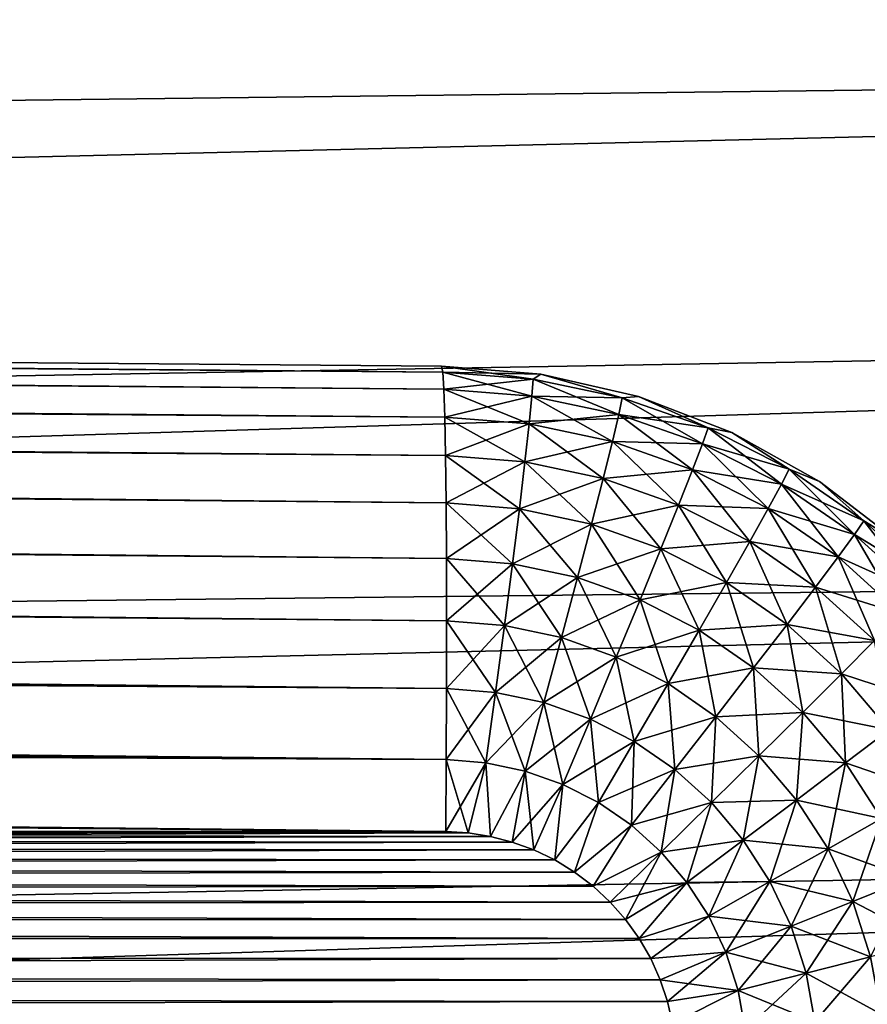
# Model space of a CAD drawing. Header units: metres. Extents: x -2 to 78, y -85 to 85.
# Tile 96 of 256: x 28.014 to 28.378, y -51.956 to -51.533. Entities that reach past the tile are written whole.
import ezdxf

# ---------------------------------------------------------------- set-up
doc = ezdxf.new("R2010")
doc.units = ezdxf.units.M
doc.layers.add('solid_20004802', color=7, linetype='CONTINUOUS')

msp = doc.modelspace()

# ---------------------------------------------------------------- linework, layer by layer
at = {"layer": 'solid_20004802'}
for points in [[(13.349995, -51.558205, 4.245855), (30.030518, -51.153694, 4.035095), (30.0298, -51.066406, 4.143948)], [(13.35, -51.388508, 4.46562), (13.349995, -51.558205, 4.245855), (30.0298, -51.066406, 4.143948)], [(30.030518, -51.153694, -4.035095), (13.349995, -51.558205, -4.245855), (13.350001, -51.388508, -4.46562)], [(30.030518, -51.153694, -4.035095), (30.031099, -51.24522, -3.929849), (13.349995, -51.558205, -4.245855)], [(13.349995, -51.558205, 4.245855), (30.031099, -51.24522, 3.929849), (30.030518, -51.153694, 4.035095)], [(13.349991, -51.744801, 4.040232), (30.031538, -51.340809, 3.828404), (30.031099, -51.24522, 3.929849)], [(13.349995, -51.558205, 4.245855), (13.349991, -51.744801, 4.040232), (30.031099, -51.24522, 3.929849)], [(30.031099, -51.24522, -3.929849), (30.031538, -51.340809, -3.828404), (13.349995, -51.558205, -4.245855)], [(30.031538, -51.340809, -3.828404), (13.349991, -51.744801, -4.040232), (13.349995, -51.558205, -4.245855)], [(30.031538, -51.340809, -3.828404), (30.031837, -51.440323, -3.730884), (13.349991, -51.744801, -4.040232)], [(13.349991, -51.744801, 4.040232), (30.031837, -51.440323, 3.730884), (30.031538, -51.340809, 3.828404)], [(13.349985, -51.947117, 3.850047), (30.032015, -51.543606, 3.63744), (30.031837, -51.440323, 3.730884)], [(13.349991, -51.744801, 4.040232), (13.349985, -51.947117, 3.850047), (30.031837, -51.440323, 3.730884)], [(30.031837, -51.440323, -3.730884), (30.032015, -51.543606, -3.63744), (13.349991, -51.744801, -4.040232)], [(30.032015, -51.543606, -3.63744), (13.349985, -51.947117, -3.850047), (13.349991, -51.744801, -4.040232)], [(30.032015, -51.543606, -3.63744), (30.032064, -51.650471, -3.548229), (13.349985, -51.947117, -3.850047)], [(13.349985, -51.947117, 3.850047), (30.032064, -51.650471, 3.548229), (30.032015, -51.543606, 3.63744)], [(13.19773, -51.553833, -1.328144), (28.195028, -51.68227, -1.035206), (13.198255, -51.551395, -1.296976)], [(13.19773, -51.553833, 1.328144), (13.198255, -51.551395, 1.296976), (28.195553, -51.684727, 1.066423)], [(13.198255, -51.551395, 1.296976), (13.198255, -51.551395, -1.296976), (28.195028, -51.68227, -1.035206)], [(13.198255, -51.551395, 1.296976), (28.195028, -51.68227, -1.035206), (28.195028, -51.68227, 1.035206)], [(13.198255, -51.551395, 1.296976), (28.195028, -51.68227, 1.035206), (28.195553, -51.684727, 1.066423)], [(13.19773, -51.553833, -1.328144), (13.197258, -51.561134, -1.358675), (28.195553, -51.684727, -1.066423)], [(13.197258, -51.561134, 1.358675), (13.19773, -51.553833, 1.328144), (28.195553, -51.684727, 1.066423)], [(13.19773, -51.553833, -1.328144), (28.195553, -51.684727, -1.066423), (28.195028, -51.68227, -1.035206)], [(13.197258, -51.561134, -1.358675), (13.196843, -51.573162, -1.387768), (28.196022, -51.692066, -1.096988)], [(13.196843, -51.573162, 1.387768), (13.197258, -51.561134, 1.358675), (28.196022, -51.692066, 1.096988)], [(13.197258, -51.561134, -1.358675), (28.196022, -51.692066, -1.096988), (28.195553, -51.684727, -1.066423)], [(13.197258, -51.561134, 1.358675), (28.195553, -51.684727, 1.066423), (28.196022, -51.692066, 1.096988)], [(13.196843, -51.573162, -1.387768), (13.196508, -51.589615, -1.414624), (28.196424, -51.704121, -1.12606)], [(13.196508, -51.589615, 1.414624), (13.196843, -51.573162, 1.387768), (28.196424, -51.704121, 1.12606)], [(13.196843, -51.573162, -1.387768), (28.196424, -51.704121, -1.12606), (28.196022, -51.692066, -1.096988)], [(13.196843, -51.573162, 1.387768), (28.196022, -51.692066, 1.096988), (28.196424, -51.704121, 1.12606)], [(13.196508, -51.589615, -1.414624), (13.196269, -51.610085, -1.438567), (28.196749, -51.720551, -1.152836)], [(13.196269, -51.610085, 1.438567), (13.196508, -51.589615, 1.414624), (28.196987, -51.740959, 1.176695)], [(13.196508, -51.589615, -1.414624), (28.196749, -51.720551, -1.152836), (28.196424, -51.704121, -1.12606)], [(13.196508, -51.589615, 1.414624), (28.196749, -51.720551, 1.152836), (28.196987, -51.740959, 1.176695)], [(13.196508, -51.589615, 1.414624), (28.196424, -51.704121, 1.12606), (28.196749, -51.720551, 1.152836)], [(13.196269, -51.610085, -1.438567), (13.196127, -51.634048, -1.458992), (28.197134, -51.764851, -1.197067)], [(13.196127, -51.634048, 1.458992), (13.196269, -51.610085, 1.438567), (28.197134, -51.764851, 1.197067)], [(13.196269, -51.610085, -1.438567), (28.196987, -51.740959, -1.176695), (28.196749, -51.720551, -1.152836)], [(13.196269, -51.610085, -1.438567), (28.197134, -51.764851, -1.197067), (28.196987, -51.740959, -1.176695)], [(13.196269, -51.610085, 1.438567), (28.196987, -51.740959, 1.176695), (28.197134, -51.764851, 1.197067)], [(13.196127, -51.634048, -1.458992), (13.196081, -51.660908, -1.47539), (28.197186, -51.791653, -1.213459)], [(13.196081, -51.660908, 1.47539), (13.196127, -51.634048, 1.458992), (28.197186, -51.791653, 1.213459)], [(13.196127, -51.634048, -1.458992), (28.197186, -51.791653, -1.213459), (28.197134, -51.764851, -1.197067)], [(13.196127, -51.634048, 1.458992), (28.197134, -51.764851, 1.197067), (28.197186, -51.791653, 1.213459)], [(13.349978, -52.163887, 3.676495), (30.031986, -51.760757, 3.463373), (30.032064, -51.650471, 3.548229)], [(13.349985, -51.947117, 3.850047), (13.349978, -52.163887, 3.676495), (30.032064, -51.650471, 3.548229)], [(30.032064, -51.650471, -3.548229), (30.031986, -51.760757, -3.463372), (13.349985, -51.947117, -3.850047)], [(13.196081, -51.660908, -1.47539), (28.197142, -51.820744, -1.22547), (28.197186, -51.791653, -1.213459)], [(13.196081, -51.660908, -1.47539), (13.196134, -51.689976, -1.48736), (28.197142, -51.820744, -1.22547)], [(13.196081, -51.660908, 1.47539), (28.197186, -51.791653, 1.213459), (28.197142, -51.820744, 1.22547)], [(13.196134, -51.689976, 1.48736), (13.196081, -51.660908, 1.47539), (28.197142, -51.820744, 1.22547)], [(28.234379, -51.68774, -1.066126), (28.237724, -51.685703, -1.034954), (28.195028, -51.68227, -1.035206)], [(28.195028, -51.68227, 1.035206), (28.195028, -51.68227, -1.035206), (28.237724, -51.685703, -1.034954)], [(28.195553, -51.684727, -1.066423), (28.234379, -51.68774, -1.066126), (28.195028, -51.68227, -1.035206)], [(28.195028, -51.68227, 1.035206), (28.237724, -51.685703, -1.034954), (28.237724, -51.685703, 1.034954)], [(28.195553, -51.684727, 1.066423), (28.195028, -51.68227, 1.035206), (28.237724, -51.685703, 1.034954)], [(28.233879, -51.695049, -1.09668), (28.234379, -51.68774, -1.066126), (28.195553, -51.684727, -1.066423)], [(28.233879, -51.695049, -1.09668), (28.195553, -51.684727, -1.066423), (28.196022, -51.692066, -1.096988)], [(28.234379, -51.68774, 1.066126), (28.195553, -51.684727, 1.066423), (28.237724, -51.685703, 1.034954)], [(28.196022, -51.692066, 1.096988), (28.195553, -51.684727, 1.066423), (28.234379, -51.68774, 1.066126)], [(28.233879, -51.695049, 1.09668), (28.196022, -51.692066, 1.096988), (28.234379, -51.68774, 1.066126)], [(28.233879, -51.695049, -1.09668), (28.271187, -51.702953, -1.096369), (28.234379, -51.68774, -1.066126)], [(28.233879, -51.695049, 1.09668), (28.234379, -51.68774, 1.066126), (28.27265, -51.695797, 1.065857)], [(28.234379, -51.68774, -1.066126), (28.27265, -51.695797, -1.065857), (28.237724, -51.685703, -1.034954)], [(28.27265, -51.695797, 1.065857), (28.234379, -51.68774, 1.066126), (28.237724, -51.685703, 1.034954)], [(28.271187, -51.702953, -1.096369), (28.27265, -51.695797, -1.065857), (28.234379, -51.68774, -1.066126)], [(28.27265, -51.695797, -1.065857), (28.279631, -51.695217, -1.034718), (28.237724, -51.685703, -1.034954)], [(28.237724, -51.685703, 1.034954), (28.237724, -51.685703, -1.034954), (28.279631, -51.695217, -1.034718)], [(28.237724, -51.685703, 1.034954), (28.279631, -51.695217, -1.034718), (28.279631, -51.695217, 1.034718)], [(28.27265, -51.695797, 1.065857), (28.237724, -51.685703, 1.034954), (28.279631, -51.695217, 1.034718)], [(13.196134, -51.689976, -1.48736), (13.196276, -51.720402, -1.4946), (28.197142, -51.820744, -1.22547)], [(13.196134, -51.689976, 1.48736), (28.197142, -51.820744, 1.22547), (28.197002, -51.851318, 1.232763)], [(13.196276, -51.720402, 1.4946), (13.196134, -51.689976, 1.48736), (28.197002, -51.851318, 1.232763)], [(28.2327, -51.706997, -1.125709), (28.233879, -51.695049, -1.09668), (28.196022, -51.692066, -1.096988)], [(28.2327, -51.706997, -1.125709), (28.196022, -51.692066, -1.096988), (28.196424, -51.704121, -1.12606)], [(28.233879, -51.695049, 1.09668), (28.196424, -51.704121, 1.12606), (28.196022, -51.692066, 1.096988)], [(28.233879, -51.695049, 1.09668), (28.2327, -51.706997, 1.125709), (28.196424, -51.704121, 1.12606)], [(28.2327, -51.706997, -1.125709), (28.26845, -51.714607, -1.125362), (28.233879, -51.695049, -1.09668)], [(28.233879, -51.695049, 1.09668), (28.271187, -51.702953, 1.096369), (28.2327, -51.706997, 1.125709)], [(28.26845, -51.714607, -1.125362), (28.271187, -51.702953, -1.096369), (28.233879, -51.695049, -1.09668)], [(28.233879, -51.695049, 1.09668), (28.27265, -51.695797, 1.065857), (28.271187, -51.702953, 1.096369)], [(28.271187, -51.702953, -1.096369), (28.307182, -51.71566, -1.096068), (28.27265, -51.695797, -1.065857)], [(28.271187, -51.702953, 1.096369), (28.27265, -51.695797, 1.065857), (28.309582, -51.708786, 1.065596)], [(28.27265, -51.695797, -1.065857), (28.309582, -51.708786, -1.065596), (28.279631, -51.695217, -1.034718)], [(28.309582, -51.708786, 1.065596), (28.27265, -51.695797, 1.065857), (28.279631, -51.695217, 1.034718)], [(28.307182, -51.71566, -1.096068), (28.309582, -51.708786, -1.065596), (28.27265, -51.695797, -1.065857)], [(28.309582, -51.708786, -1.065596), (28.319866, -51.710682, -1.034499), (28.279631, -51.695217, -1.034718)], [(28.279631, -51.695217, 1.034718), (28.279631, -51.695217, -1.034718), (28.319866, -51.710682, -1.034499)], [(28.279631, -51.695217, 1.034718), (28.319866, -51.710682, -1.034499), (28.319866, -51.710682, 1.034499)], [(28.309582, -51.708786, 1.065596), (28.279631, -51.695217, 1.034718), (28.319866, -51.710682, 1.034499)], [(28.230875, -51.723289, -1.152456), (28.2327, -51.706997, -1.125709), (28.196424, -51.704121, -1.12606)], [(28.230875, -51.723289, -1.152456), (28.196424, -51.704121, -1.12606), (28.196749, -51.720551, -1.152836)], [(28.2327, -51.706997, 1.125709), (28.196749, -51.720551, 1.152836), (28.196424, -51.704121, 1.12606)], [(28.271187, -51.702953, 1.096369), (28.26845, -51.714607, 1.125362), (28.2327, -51.706997, 1.125709)], [(28.26845, -51.714607, -1.125362), (28.302931, -51.726814, -1.125028), (28.271187, -51.702953, -1.096369)], [(28.271187, -51.702953, 1.096369), (28.307182, -51.71566, 1.096068), (28.26845, -51.714607, 1.125362)], [(28.302931, -51.726814, -1.125028), (28.307182, -51.71566, -1.096068), (28.271187, -51.702953, -1.096369)], [(28.271187, -51.702953, 1.096369), (28.309582, -51.708786, 1.065596), (28.307182, -51.71566, 1.096068)], [(28.2327, -51.706997, 1.125709), (28.230875, -51.723289, 1.152456), (28.196749, -51.720551, 1.152836)], [(28.230875, -51.723289, -1.152456), (28.264502, -51.730469, -1.152084), (28.2327, -51.706997, -1.125709)], [(28.2327, -51.706997, 1.125709), (28.26845, -51.714607, 1.125362), (28.230875, -51.723289, 1.152456)], [(28.264502, -51.730469, -1.152084), (28.26845, -51.714607, -1.125362), (28.2327, -51.706997, -1.125709)], [(28.307182, -51.71566, -1.096068), (28.341135, -51.732994, -1.095784), (28.309582, -51.708786, -1.065596)], [(28.307182, -51.71566, 1.096068), (28.309582, -51.708786, 1.065596), (28.344433, -51.726528, 1.065351)], [(28.309582, -51.708786, -1.065596), (28.344433, -51.726528, -1.065351), (28.319866, -51.710682, -1.034499)], [(28.341135, -51.732994, -1.095784), (28.344433, -51.726528, -1.065351), (28.309582, -51.708786, -1.065596)], [(28.344433, -51.726528, 1.065351), (28.309582, -51.708786, 1.065596), (28.319866, -51.710682, 1.034499)], [(28.344433, -51.726528, -1.065351), (28.357489, -51.731762, -1.03429), (28.319866, -51.710682, -1.034499)], [(28.319866, -51.710682, 1.034499), (28.319866, -51.710682, -1.034499), (28.357489, -51.731762, -1.03429)], [(28.319866, -51.710682, 1.034499), (28.357489, -51.731762, -1.03429), (28.357489, -51.731762, 1.03429)], [(28.344433, -51.726528, 1.065351), (28.319866, -51.710682, 1.034499), (28.357489, -51.731762, 1.03429)], [(28.26845, -51.714607, 1.125362), (28.264502, -51.730469, 1.152084), (28.230875, -51.723289, 1.152456)], [(28.264502, -51.730469, -1.152084), (28.29693, -51.741978, -1.151725), (28.26845, -51.714607, -1.125362)], [(28.26845, -51.714607, 1.125362), (28.302931, -51.726814, 1.125028), (28.264502, -51.730469, 1.152084)], [(28.29693, -51.741978, -1.151725), (28.302931, -51.726814, -1.125028), (28.26845, -51.714607, -1.125362)], [(28.307182, -51.71566, 1.096068), (28.302931, -51.726814, 1.125028), (28.26845, -51.714607, 1.125362)], [(28.302931, -51.726814, -1.125028), (28.335447, -51.74345, -1.124711), (28.307182, -51.71566, -1.096068)], [(28.307182, -51.71566, 1.096068), (28.341135, -51.732994, 1.095784), (28.302931, -51.726814, 1.125028)], [(28.335447, -51.74345, -1.124711), (28.341135, -51.732994, -1.095784), (28.307182, -51.71566, -1.096068)], [(28.307182, -51.71566, 1.096068), (28.344433, -51.726528, 1.065351), (28.341135, -51.732994, 1.095784)], [(13.196276, -51.720402, -1.4946), (28.197002, -51.851318, -1.232763), (28.197142, -51.820744, -1.22547)], [(13.196276, -51.720402, -1.4946), (13.196509, -51.753262, -1.497006), (28.197002, -51.851318, -1.232763)], [(13.196276, -51.720402, 1.4946), (28.197002, -51.851318, 1.232763), (28.196774, -51.882263, 1.235176)], [(13.196276, -51.720402, 1.4946), (28.196774, -51.882263, 1.235176), (20.69665, -51.816692, 1.366091)], [(28.228449, -51.743492, -1.176304), (28.230875, -51.723289, -1.152456), (28.196749, -51.720551, -1.152836)], [(28.228449, -51.743492, -1.176304), (28.196749, -51.720551, -1.152836), (28.196987, -51.740959, -1.176695)], [(28.230875, -51.723289, 1.152456), (28.196987, -51.740959, 1.176695), (28.196749, -51.720551, 1.152836)], [(28.230875, -51.723289, 1.152456), (28.228449, -51.743492, 1.176304), (28.196987, -51.740959, 1.176695)], [(28.228449, -51.743492, -1.176304), (28.259449, -51.750126, -1.175919), (28.230875, -51.723289, -1.152456)], [(28.230875, -51.723289, 1.152456), (28.264502, -51.730469, 1.152084), (28.228449, -51.743492, 1.176304)], [(28.259449, -51.750126, -1.175919), (28.264502, -51.730469, -1.152084), (28.230875, -51.723289, -1.152456)], [(28.302931, -51.726814, 1.125028), (28.29693, -51.741978, 1.151725), (28.264502, -51.730469, 1.152084)], [(28.29693, -51.741978, -1.151725), (28.327507, -51.757641, -1.151385), (28.302931, -51.726814, -1.125028)], [(28.302931, -51.726814, 1.125028), (28.335447, -51.74345, 1.124711), (28.29693, -51.741978, 1.151725)], [(28.327507, -51.757641, -1.151385), (28.335447, -51.74345, -1.124711), (28.302931, -51.726814, -1.125028)], [(28.341135, -51.732994, 1.095784), (28.335447, -51.74345, 1.124711), (28.302931, -51.726814, 1.125028)], [(28.341135, -51.732994, -1.095784), (28.372498, -51.754608, -1.095522), (28.344433, -51.726528, -1.065351)], [(28.341135, -51.732994, 1.095784), (28.344433, -51.726528, 1.065351), (28.376635, -51.748669, 1.065124)], [(28.344433, -51.726528, -1.065351), (28.376635, -51.748669, -1.065124), (28.357489, -51.731762, -1.03429)], [(28.372498, -51.754608, -1.095522), (28.376635, -51.748669, -1.065124), (28.344433, -51.726528, -1.065351)], [(28.376635, -51.748669, 1.065124), (28.344433, -51.726528, 1.065351), (28.357489, -51.731762, 1.03429)], [(28.264502, -51.730469, 1.152084), (28.259449, -51.750126, 1.175919), (28.228449, -51.743492, 1.176304)], [(28.259449, -51.750126, -1.175919), (28.289343, -51.760742, -1.175547), (28.264502, -51.730469, -1.152084)], [(28.264502, -51.730469, 1.152084), (28.29693, -51.741978, 1.151725), (28.259449, -51.750126, 1.175919)], [(28.289343, -51.760742, -1.175547), (28.29693, -51.741978, -1.151725), (28.264502, -51.730469, -1.152084)], [(28.335447, -51.74345, -1.124711), (28.365475, -51.764183, -1.124419), (28.341135, -51.732994, -1.095784)], [(28.341135, -51.732994, 1.095784), (28.372498, -51.754608, 1.095522), (28.335447, -51.74345, 1.124711)], [(28.365475, -51.764183, -1.124419), (28.372498, -51.754608, -1.095522), (28.341135, -51.732994, -1.095784)], [(28.341135, -51.732994, 1.095784), (28.376635, -51.748669, 1.065124), (28.372498, -51.754608, 1.095522)], [(28.376635, -51.748669, -1.065124), (28.391714, -51.75803, -1.034094), (28.357489, -51.731762, -1.03429)], [(28.357489, -51.731762, 1.03429), (28.357489, -51.731762, -1.03429), (28.391714, -51.75803, -1.034094)], [(28.357489, -51.731762, 1.03429), (28.391714, -51.75803, -1.034094), (28.391714, -51.75803, 1.034094)], [(28.376635, -51.748669, 1.065124), (28.357489, -51.731762, 1.03429), (28.391714, -51.75803, 1.034094)], [(28.225479, -51.767136, -1.196671), (28.228449, -51.743492, -1.176304), (28.196987, -51.740959, -1.176695)], [(28.225479, -51.767136, -1.196671), (28.196987, -51.740959, -1.176695), (28.197134, -51.764851, -1.197067)], [(28.228449, -51.743492, 1.176304), (28.197134, -51.764851, 1.197067), (28.196987, -51.740959, 1.176695)], [(28.228449, -51.743492, 1.176304), (28.225479, -51.767136, 1.196671), (28.197134, -51.764851, 1.197067)], [(28.225479, -51.767136, -1.196671), (28.253408, -51.773113, -1.196287), (28.228449, -51.743492, -1.176304)], [(28.228449, -51.743492, 1.176304), (28.259449, -51.750126, 1.175919), (28.225479, -51.767136, 1.196671)], [(28.253408, -51.773113, -1.196287), (28.259449, -51.750126, -1.175919), (28.228449, -51.743492, -1.176304)], [(28.29693, -51.741978, 1.151725), (28.289343, -51.760742, 1.175547), (28.259449, -51.750126, 1.175919)], [(28.289343, -51.760742, -1.175547), (28.317526, -51.775196, -1.175195), (28.29693, -51.741978, -1.151725)], [(28.29693, -51.741978, 1.151725), (28.327507, -51.757641, 1.151385), (28.289343, -51.760742, 1.175547)], [(28.317526, -51.775196, -1.175195), (28.327507, -51.757641, -1.151385), (28.29693, -51.741978, -1.151725)], [(28.335447, -51.74345, 1.124711), (28.327507, -51.757641, 1.151385), (28.29693, -51.741978, 1.151725)], [(28.327507, -51.757641, -1.151385), (28.355738, -51.777157, -1.151072), (28.335447, -51.74345, -1.124711)], [(28.335447, -51.74345, 1.124711), (28.365475, -51.764183, 1.124419), (28.327507, -51.757641, 1.151385)], [(28.355738, -51.777157, -1.151072), (28.365475, -51.764183, -1.124419), (28.335447, -51.74345, -1.124711)], [(28.372498, -51.754608, 1.095522), (28.365475, -51.764183, 1.124419), (28.335447, -51.74345, 1.124711)], [(28.259449, -51.750126, 1.175919), (28.253408, -51.773113, 1.196287), (28.225479, -51.767136, 1.196671)], [(28.253408, -51.773113, -1.196287), (28.280342, -51.782681, -1.195916), (28.259449, -51.750126, -1.175919)], [(28.259449, -51.750126, 1.175919), (28.289343, -51.760742, 1.175547), (28.253408, -51.773113, 1.196287)], [(28.280342, -51.782681, -1.195916), (28.289343, -51.760742, -1.175547), (28.259449, -51.750126, -1.175919)], [(28.372498, -51.754608, -1.095522), (28.400757, -51.780117, -1.095286), (28.376635, -51.748669, -1.065124)], [(28.372498, -51.754608, 1.095522), (28.376635, -51.748669, 1.065124), (28.405661, -51.774815, 1.06492)], [(28.376635, -51.748669, -1.065124), (28.405661, -51.774815, -1.06492), (28.391714, -51.75803, -1.034094)], [(28.400757, -51.780117, -1.095286), (28.405661, -51.774815, -1.06492), (28.376635, -51.748669, -1.065124)], [(28.405661, -51.774815, 1.06492), (28.376635, -51.748669, 1.065124), (28.391714, -51.75803, 1.034094)], [(20.69665, -51.816692, -1.366091), (28.197002, -51.851318, -1.232763), (13.196509, -51.753262, -1.497006)], [(28.365475, -51.764183, -1.124419), (28.392525, -51.788635, -1.124158), (28.372498, -51.754608, -1.095522)], [(28.372498, -51.754608, 1.095522), (28.400757, -51.780117, 1.095286), (28.365475, -51.764183, 1.124419)], [(28.392525, -51.788635, -1.124158), (28.400757, -51.780117, -1.095286), (28.372498, -51.754608, -1.095522)], [(28.372498, -51.754608, 1.095522), (28.405661, -51.774815, 1.06492), (28.400757, -51.780117, 1.095286)], [(28.327507, -51.757641, 1.151385), (28.317526, -51.775196, 1.175195), (28.289343, -51.760742, 1.175547)], [(28.317526, -51.775196, -1.175195), (28.343542, -51.79319, -1.174871), (28.327507, -51.757641, -1.151385)], [(28.327507, -51.757641, 1.151385), (28.355738, -51.777157, 1.151072), (28.317526, -51.775196, 1.175195)], [(28.343542, -51.79319, -1.174871), (28.355738, -51.777157, -1.151072), (28.327507, -51.757641, -1.151385)], [(28.365475, -51.764183, 1.124419), (28.355738, -51.777157, 1.151072), (28.327507, -51.757641, 1.151385)], [(30.031986, -51.760757, -3.463372), (13.349978, -52.163887, -3.676495), (13.349985, -51.947117, -3.850047)], [(30.031986, -51.760757, -3.463372), (30.031797, -51.87434, -3.382964), (13.349978, -52.163887, -3.676495)], [(13.349978, -52.163887, 3.676495), (30.031797, -51.87434, 3.382964), (30.031986, -51.760757, 3.463373)], [(28.22204, -51.793644, -1.213086), (28.225479, -51.767136, -1.196671), (28.197134, -51.764851, -1.197067)], [(28.22204, -51.793644, -1.213086), (28.197134, -51.764851, -1.197067), (28.197186, -51.791653, -1.213459)], [(28.225479, -51.767136, 1.196671), (28.197186, -51.791653, 1.213459), (28.197134, -51.764851, 1.197067)], [(28.289343, -51.760742, 1.175547), (28.280342, -51.782681, 1.195916), (28.253408, -51.773113, 1.196287)], [(28.280342, -51.782681, -1.195916), (28.305733, -51.795704, -1.195565), (28.289343, -51.760742, -1.175547)], [(28.289343, -51.760742, 1.175547), (28.317526, -51.775196, 1.175195), (28.280342, -51.782681, 1.195916)], [(28.305733, -51.795704, -1.195565), (28.317526, -51.775196, -1.175195), (28.289343, -51.760742, -1.175547)], [(28.355738, -51.777157, -1.151072), (28.381165, -51.800167, -1.150792), (28.365475, -51.764183, -1.124419)], [(28.365475, -51.764183, 1.124419), (28.392525, -51.788635, 1.124158), (28.355738, -51.777157, 1.151072)], [(28.381165, -51.800167, -1.150792), (28.392525, -51.788635, -1.124158), (28.365475, -51.764183, -1.124419)], [(28.400757, -51.780117, 1.095286), (28.392525, -51.788635, 1.124158), (28.365475, -51.764183, 1.124419)], [(28.225479, -51.767136, 1.196671), (28.22204, -51.793644, 1.213086), (28.197186, -51.791653, 1.213459)], [(28.22204, -51.793644, -1.213086), (28.246529, -51.798878, -1.212718), (28.225479, -51.767136, -1.196671)], [(28.225479, -51.767136, 1.196671), (28.253408, -51.773113, 1.196287), (28.22204, -51.793644, 1.213086)], [(28.246529, -51.798878, -1.212718), (28.253408, -51.773113, -1.196287), (28.225479, -51.767136, -1.196671)], [(28.253408, -51.773113, 1.196287), (28.246529, -51.798878, 1.212718), (28.22204, -51.793644, 1.213086)], [(28.246529, -51.798878, -1.212718), (28.270145, -51.807262, -1.212362), (28.253408, -51.773113, -1.196287)], [(28.253408, -51.773113, 1.196287), (28.280342, -51.782681, 1.195916), (28.246529, -51.798878, 1.212718)], [(28.270145, -51.807262, -1.212362), (28.280342, -51.782681, -1.195916), (28.253408, -51.773113, -1.196287)], [(28.317526, -51.775196, 1.175195), (28.305733, -51.795704, 1.195565), (28.280342, -51.782681, 1.195916)], [(28.305733, -51.795704, -1.195565), (28.329172, -51.81192, -1.195241), (28.317526, -51.775196, -1.175195)], [(28.317526, -51.775196, 1.175195), (28.343542, -51.79319, 1.174871), (28.305733, -51.795704, 1.195565)], [(28.329172, -51.81192, -1.195241), (28.343542, -51.79319, -1.174871), (28.317526, -51.775196, -1.175195)], [(28.355738, -51.777157, 1.151072), (28.343542, -51.79319, 1.174871), (28.317526, -51.775196, 1.175195)], [(28.343542, -51.79319, -1.174871), (28.366976, -51.814411, -1.17458), (28.355738, -51.777157, -1.151072)], [(28.355738, -51.777157, 1.151072), (28.381165, -51.800167, 1.150792), (28.343542, -51.79319, 1.174871)], [(28.366976, -51.814411, -1.17458), (28.381165, -51.800167, -1.150792), (28.355738, -51.777157, -1.151072)], [(28.392525, -51.788635, 1.124158), (28.381165, -51.800167, 1.150792), (28.355738, -51.777157, 1.151072)], [(28.280342, -51.782681, 1.195916), (28.270145, -51.807262, 1.212362), (28.246529, -51.798878, 1.212718)], [(28.270145, -51.807262, -1.212362), (28.292414, -51.818676, -1.212026), (28.280342, -51.782681, -1.195916)], [(28.280342, -51.782681, 1.195916), (28.305733, -51.795704, 1.195565), (28.270145, -51.807262, 1.212362)], [(28.292414, -51.818676, -1.212026), (28.305733, -51.795704, -1.195565), (28.280342, -51.782681, -1.195916)], [(28.218208, -51.822407, -1.225111), (28.197186, -51.791653, -1.213459), (28.197142, -51.820744, -1.22547)], [(28.22204, -51.793644, 1.213086), (28.197142, -51.820744, 1.22547), (28.197186, -51.791653, 1.213459)], [(28.22204, -51.793644, 1.213086), (28.218208, -51.822407, 1.225111), (28.197142, -51.820744, 1.22547)], [(28.218208, -51.822407, -1.225111), (28.22204, -51.793644, -1.213086), (28.197186, -51.791653, -1.213459)], [(28.218208, -51.822407, -1.225111), (28.238966, -51.826828, -1.224775), (28.22204, -51.793644, -1.213086)], [(28.22204, -51.793644, 1.213086), (28.246529, -51.798878, 1.212718), (28.218208, -51.822407, 1.225111)], [(28.238966, -51.826828, -1.224775), (28.246529, -51.798878, -1.212718), (28.22204, -51.793644, -1.213086)], [(28.343542, -51.79319, 1.174871), (28.329172, -51.81192, 1.195241), (28.305733, -51.795704, 1.195565)], [(28.329172, -51.81192, -1.195241), (28.350281, -51.831036, -1.194951), (28.343542, -51.79319, -1.174871)], [(28.343542, -51.79319, 1.174871), (28.366976, -51.814411, 1.17458), (28.329172, -51.81192, 1.195241)], [(28.350281, -51.831036, -1.194951), (28.366976, -51.814411, -1.17458), (28.343542, -51.79319, -1.174871)], [(28.381165, -51.800167, 1.150792), (28.366976, -51.814411, 1.17458), (28.343542, -51.79319, 1.174871)], [(28.305733, -51.795704, 1.195565), (28.292414, -51.818676, 1.212026), (28.270145, -51.807262, 1.212362)], [(28.292414, -51.818676, -1.212026), (28.312969, -51.83289, -1.211715), (28.305733, -51.795704, -1.195565)], [(28.305733, -51.795704, 1.195565), (28.329172, -51.81192, 1.195241), (28.292414, -51.818676, 1.212026)], [(28.312969, -51.83289, -1.211715), (28.329172, -51.81192, -1.195241), (28.305733, -51.795704, -1.195565)], [(28.246529, -51.798878, 1.212718), (28.238966, -51.826828, 1.224775), (28.218208, -51.822407, 1.225111)], [(28.238966, -51.826828, -1.224775), (28.258989, -51.83392, -1.22445), (28.246529, -51.798878, -1.212718)], [(28.246529, -51.798878, 1.212718), (28.270145, -51.807262, 1.212362), (28.238966, -51.826828, 1.224775)], [(28.258989, -51.83392, -1.22445), (28.270145, -51.807262, -1.212362), (28.246529, -51.798878, -1.212718)], [(28.366976, -51.814411, -1.17458), (28.387424, -51.838509, -1.17433), (28.381165, -51.800167, -1.150792)], [(28.381165, -51.800167, 1.150792), (28.403357, -51.826305, 1.150549), (28.366976, -51.814411, 1.17458)], [(28.270145, -51.807262, 1.212362), (28.258989, -51.83392, 1.22445), (28.238966, -51.826828, 1.224775)], [(28.258989, -51.83392, -1.22445), (28.277872, -51.843582, -1.224144), (28.270145, -51.807262, -1.212362)], [(28.270145, -51.807262, 1.212362), (28.292414, -51.818676, 1.212026), (28.258989, -51.83392, 1.22445)], [(28.277872, -51.843582, -1.224144), (28.292414, -51.818676, -1.212026), (28.270145, -51.807262, -1.212362)], [(28.329172, -51.81192, 1.195241), (28.312969, -51.83289, 1.211715), (28.292414, -51.818676, 1.212026)], [(28.312969, -51.83289, -1.211715), (28.331486, -51.849648, -1.211437), (28.329172, -51.81192, -1.195241)], [(28.329172, -51.81192, 1.195241), (28.350281, -51.831036, 1.194951), (28.312969, -51.83289, 1.211715)], [(28.331486, -51.849648, -1.211437), (28.350281, -51.831036, -1.194951), (28.329172, -51.81192, -1.195241)], [(28.366976, -51.814411, 1.17458), (28.350281, -51.831036, 1.194951), (28.329172, -51.81192, 1.195241)], [(28.350281, -51.831036, -1.194951), (28.368704, -51.852749, -1.1947), (28.366976, -51.814411, -1.17458)], [(28.366976, -51.814411, 1.17458), (28.387424, -51.838509, 1.17433), (28.350281, -51.831036, 1.194951)], [(28.368704, -51.852749, -1.1947), (28.387424, -51.838509, -1.17433), (28.366976, -51.814411, -1.17458)], [(28.403357, -51.826305, 1.150549), (28.387424, -51.838509, 1.17433), (28.366976, -51.814411, 1.17458)], [(20.69665, -51.816692, -1.366091), (13.233049, -51.871704, -1.496368), (28.196774, -51.882263, -1.235176)], [(13.233049, -51.871704, 1.496368), (20.69665, -51.816692, 1.366091), (28.196774, -51.882263, 1.235176)], [(20.69665, -51.816692, -1.366091), (28.196774, -51.882263, -1.235176), (28.197002, -51.851318, -1.232763)], [(28.292414, -51.818676, 1.212026), (28.277872, -51.843582, 1.224144), (28.258989, -51.83392, 1.22445)], [(28.277872, -51.843582, -1.224144), (28.295307, -51.855621, -1.223861), (28.292414, -51.818676, -1.212026)], [(28.292414, -51.818676, 1.212026), (28.312969, -51.83289, 1.211715), (28.277872, -51.843582, 1.224144)], [(28.295307, -51.855621, -1.223861), (28.312969, -51.83289, -1.211715), (28.292414, -51.818676, -1.212026)], [(28.214083, -51.852673, -1.23245), (28.197142, -51.820744, -1.22547), (28.197002, -51.851318, -1.232763)], [(28.218208, -51.822407, 1.225111), (28.197002, -51.851318, 1.232763), (28.197142, -51.820744, 1.22547)], [(28.218208, -51.822407, 1.225111), (28.214083, -51.852673, 1.23245), (28.197002, -51.851318, 1.232763)], [(28.214083, -51.852673, -1.23245), (28.218208, -51.822407, -1.225111), (28.197142, -51.820744, -1.22547)], [(28.214083, -51.852673, -1.23245), (28.230917, -51.856232, -1.232163), (28.218208, -51.822407, -1.225111)], [(28.218208, -51.822407, 1.225111), (28.238966, -51.826828, 1.224775), (28.214083, -51.852673, 1.23245)], [(28.230917, -51.856232, -1.232163), (28.238966, -51.826828, -1.224775), (28.218208, -51.822407, -1.225111)], [(28.238966, -51.826828, 1.224775), (28.230917, -51.856232, 1.232163), (28.214083, -51.852673, 1.23245)], [(28.230917, -51.856232, -1.232163), (28.24716, -51.861961, -1.231885), (28.238966, -51.826828, -1.224775)], [(28.238966, -51.826828, 1.224775), (28.258989, -51.83392, 1.22445), (28.230917, -51.856232, 1.232163)], [(28.24716, -51.861961, -1.231885), (28.258989, -51.83392, -1.22445), (28.238966, -51.826828, -1.224775)], [(28.350281, -51.831036, 1.194951), (28.331486, -51.849648, 1.211437), (28.312969, -51.83289, 1.211715)], [(28.331486, -51.849648, -1.211437), (28.347643, -51.868687, -1.211196), (28.350281, -51.831036, -1.194951)], [(28.350281, -51.831036, 1.194951), (28.368704, -51.852749, 1.1947), (28.331486, -51.849648, 1.211437)], [(28.347643, -51.868687, -1.211196), (28.368704, -51.852749, -1.1947), (28.350281, -51.831036, -1.194951)], [(28.387424, -51.838509, 1.17433), (28.368704, -51.852749, 1.1947), (28.350281, -51.831036, 1.194951)], [(28.258989, -51.83392, 1.22445), (28.24716, -51.861961, 1.231885), (28.230917, -51.856232, 1.232163)], [(28.24716, -51.861961, -1.231885), (28.262484, -51.869778, -1.231623), (28.258989, -51.83392, -1.22445)], [(28.258989, -51.83392, 1.22445), (28.277872, -51.843582, 1.224144), (28.24716, -51.861961, 1.231885)], [(28.262484, -51.869778, -1.231623), (28.277872, -51.843582, -1.224144), (28.258989, -51.83392, -1.22445)], [(28.312969, -51.83289, 1.211715), (28.295307, -51.855621, 1.223861), (28.277872, -51.843582, 1.224144)], [(28.295307, -51.855621, -1.223861), (28.311014, -51.86982, -1.223607), (28.312969, -51.83289, -1.211715)], [(28.312969, -51.83289, 1.211715), (28.331486, -51.849648, 1.211437), (28.295307, -51.855621, 1.223861)], [(28.311014, -51.86982, -1.223607), (28.331486, -51.849648, -1.211437), (28.312969, -51.83289, -1.211715)], [(28.368704, -51.852749, -1.1947), (28.384146, -51.876686, -1.194492), (28.387424, -51.838509, -1.17433)], [(28.387424, -51.838509, 1.17433), (28.404566, -51.865074, 1.174121), (28.368704, -51.852749, 1.1947)], [(28.277872, -51.843582, 1.224144), (28.262484, -51.869778, 1.231623), (28.24716, -51.861961, 1.231885)], [(28.262484, -51.869778, -1.231623), (28.276638, -51.879524, -1.231381), (28.277872, -51.843582, -1.224144)], [(28.277872, -51.843582, 1.224144), (28.295307, -51.855621, 1.223861), (28.262484, -51.869778, 1.231623)], [(28.276638, -51.879524, -1.231381), (28.295307, -51.855621, -1.223861), (28.277872, -51.843582, -1.224144)], [(28.20647, -51.882813, -1.235006), (28.197002, -51.851318, -1.232763), (28.196774, -51.882263, -1.235176)], [(28.197002, -51.851318, 1.232763), (28.214083, -51.852673, 1.23245), (28.196774, -51.882263, 1.235176)], [(28.214083, -51.852673, 1.23245), (28.20647, -51.882813, 1.235006), (28.196774, -51.882263, 1.235176)], [(28.20647, -51.882813, -1.235006), (28.214083, -51.852673, -1.23245), (28.197002, -51.851318, -1.232763)], [(28.20647, -51.882813, -1.235006), (28.215998, -51.884304, -1.23484), (28.214083, -51.852673, -1.23245)], [(28.214083, -51.852673, 1.23245), (28.215998, -51.884304, 1.23484), (28.20647, -51.882813, 1.235006)], [(28.215998, -51.884304, -1.23484), (28.230917, -51.856232, -1.232163), (28.214083, -51.852673, -1.23245)], [(28.214083, -51.852673, 1.23245), (28.230917, -51.856232, 1.232163), (28.215998, -51.884304, 1.23484)], [(28.331486, -51.849648, 1.211437), (28.311014, -51.86982, 1.223607), (28.295307, -51.855621, 1.223861)], [(28.311014, -51.86982, -1.223607), (28.324722, -51.885956, -1.223386), (28.331486, -51.849648, -1.211437)], [(28.331486, -51.849648, 1.211437), (28.347643, -51.868687, 1.211196), (28.311014, -51.86982, 1.223607)], [(28.324722, -51.885956, -1.223386), (28.347643, -51.868687, -1.211196), (28.331486, -51.849648, -1.211437)], [(28.368704, -51.852749, 1.1947), (28.347643, -51.868687, 1.211196), (28.331486, -51.849648, 1.211437)], [(28.347643, -51.868687, -1.211196), (28.361189, -51.889675, -1.210996), (28.368704, -51.852749, -1.1947)], [(28.368704, -51.852749, 1.1947), (28.384146, -51.876686, 1.194492), (28.347643, -51.868687, 1.211196)], [(28.361189, -51.889675, -1.210996), (28.384146, -51.876686, -1.194492), (28.368704, -51.852749, -1.1947)], [(28.404566, -51.865074, 1.174121), (28.384146, -51.876686, 1.194492), (28.368704, -51.852749, 1.1947)], [(28.215998, -51.884304, -1.23484), (28.225372, -51.886742, -1.234676), (28.230917, -51.856232, -1.232163)], [(28.230917, -51.856232, 1.232163), (28.225372, -51.886742, 1.234676), (28.215998, -51.884304, 1.23484)], [(28.225372, -51.886742, -1.234676), (28.234684, -51.890144, -1.234514), (28.230917, -51.856232, -1.232163)], [(28.230917, -51.856232, 1.232163), (28.24716, -51.861961, 1.231885), (28.225372, -51.886742, 1.234676)], [(28.234684, -51.890144, -1.234514), (28.24716, -51.861961, -1.231885), (28.230917, -51.856232, -1.232163)], [(28.295307, -51.855621, 1.223861), (28.276638, -51.879524, 1.231381), (28.262484, -51.869778, 1.231623)], [(28.276638, -51.879524, -1.231381), (28.289394, -51.891033, -1.231163), (28.295307, -51.855621, -1.223861)], [(28.295307, -51.855621, 1.223861), (28.311014, -51.86982, 1.223607), (28.276638, -51.879524, 1.231381)], [(28.289394, -51.891033, -1.231163), (28.311014, -51.86982, -1.223607), (28.295307, -51.855621, -1.223861)], [(28.24716, -51.861961, 1.231885), (28.234684, -51.890144, 1.234514), (28.225372, -51.886742, 1.234676)], [(28.234684, -51.890144, -1.234514), (28.243677, -51.894451, -1.234357), (28.24716, -51.861961, -1.231885)], [(28.24716, -51.861961, 1.231885), (28.243677, -51.894451, 1.234357), (28.234684, -51.890144, 1.234514)], [(28.243677, -51.894451, -1.234357), (28.262484, -51.869778, -1.231623), (28.24716, -51.861961, -1.231885)], [(28.24716, -51.861961, 1.231885), (28.262484, -51.869778, 1.231623), (28.243677, -51.894451, 1.234357)], [(28.243677, -51.894451, -1.234357), (28.252136, -51.899635, -1.234209), (28.262484, -51.869778, -1.231623)], [(28.262484, -51.869778, 1.231623), (28.252136, -51.899635, 1.234209), (28.243677, -51.894451, 1.234357)], [(28.252136, -51.899635, -1.234209), (28.276638, -51.879524, -1.231381), (28.262484, -51.869778, -1.231623)], [(28.262484, -51.869778, 1.231623), (28.276638, -51.879524, 1.231381), (28.252136, -51.899635, 1.234209)], [(28.311014, -51.86982, 1.223607), (28.289394, -51.891033, 1.231163), (28.276638, -51.879524, 1.231381)], [(28.289394, -51.891033, -1.231163), (28.300531, -51.904114, -1.230974), (28.311014, -51.86982, -1.223607)], [(28.311014, -51.86982, 1.223607), (28.324722, -51.885956, 1.223386), (28.289394, -51.891033, 1.231163)], [(28.300531, -51.904114, -1.230974), (28.324722, -51.885956, -1.223386), (28.311014, -51.86982, -1.223607)], [(28.347643, -51.868687, 1.211196), (28.324722, -51.885956, 1.223386), (28.311014, -51.86982, 1.223607)], [(28.324722, -51.885956, -1.223386), (28.336218, -51.903748, -1.223203), (28.347643, -51.868687, -1.211196)], [(28.347643, -51.868687, 1.211196), (28.361189, -51.889675, 1.210996), (28.324722, -51.885956, 1.223386)], [(28.336218, -51.903748, -1.223203), (28.361189, -51.889675, -1.210996), (28.347643, -51.868687, -1.211196)], [(28.384146, -51.876686, 1.194492), (28.361189, -51.889675, 1.210996), (28.347643, -51.868687, 1.211196)], [(13.233049, -51.871704, -1.496368), (13.24314, -51.929485, -1.496192), (28.196774, -51.882263, -1.235176)], [(13.233049, -51.871704, 1.496368), (28.196774, -51.882263, 1.235176), (28.20647, -51.882813, 1.235006)], [(13.233049, -51.871704, 1.496368), (28.20647, -51.882813, 1.235006), (28.215998, -51.884304, 1.23484)], [(13.233049, -51.871704, 1.496368), (28.215998, -51.884304, 1.23484), (28.225372, -51.886742, 1.234676)], [(13.233049, -51.871704, 1.496368), (28.225372, -51.886742, 1.234676), (28.234684, -51.890144, 1.234514)], [(13.233049, -51.871704, 1.496368), (28.234684, -51.890144, 1.234514), (28.243677, -51.894451, 1.234357)], [(13.233049, -51.871704, 1.496368), (28.243677, -51.894451, 1.234357), (28.252136, -51.899635, 1.234209)], [(13.233049, -51.871704, 1.496368), (28.252136, -51.899635, 1.234209), (28.260159, -51.90572, 1.234069)], [(13.233049, -51.871704, 1.496368), (28.260159, -51.90572, 1.234069), (28.2675, -51.912521, 1.233941)], [(13.233049, -51.871704, 1.496368), (28.2675, -51.912521, 1.233941), (28.274103, -51.920036, 1.233826)], [(13.233049, -51.871704, 1.496368), (28.274103, -51.920036, 1.233826), (28.279974, -51.928215, 1.233723)], [(13.24314, -51.929485, 1.496192), (13.233049, -51.871704, 1.496368), (28.279974, -51.928215, 1.233723)], [(13.349977, -52.393749, 3.520669), (30.031494, -51.991039, 3.307133), (30.031797, -51.87434, 3.382964)], [(13.349978, -52.163887, 3.676495), (13.349977, -52.393749, 3.520669), (30.031797, -51.87434, 3.382964)], [(30.031797, -51.87434, -3.382964), (30.031494, -51.991039, -3.307133), (13.349978, -52.163887, -3.676495)], [(28.361189, -51.889675, -1.210996), (28.37188, -51.91227, -1.210839), (28.384146, -51.876686, -1.194492)], [(28.384146, -51.876686, 1.194492), (28.396334, -51.902451, 1.194328), (28.361189, -51.889675, 1.210996)], [(28.37188, -51.91227, -1.210839), (28.396334, -51.902451, -1.194328), (28.384146, -51.876686, -1.194492)], [(13.24314, -51.929485, -1.496192), (28.20647, -51.882813, -1.235006), (28.196774, -51.882263, -1.235176)], [(13.24314, -51.929485, -1.496192), (28.215998, -51.884304, -1.23484), (28.20647, -51.882813, -1.235006)], [(28.252136, -51.899635, -1.234209), (28.260159, -51.90572, -1.234069), (28.276638, -51.879524, -1.231381)], [(28.276638, -51.879524, 1.231381), (28.260159, -51.90572, 1.234069), (28.252136, -51.899635, 1.234209)], [(28.260159, -51.90572, -1.234069), (28.289394, -51.891033, -1.231163), (28.276638, -51.879524, -1.231381)], [(28.276638, -51.879524, 1.231381), (28.289394, -51.891033, 1.231163), (28.260159, -51.90572, 1.234069)], [(13.24314, -51.929485, -1.496192), (28.225372, -51.886742, -1.234676), (28.215998, -51.884304, -1.23484)], [(13.24314, -51.929485, -1.496192), (28.234684, -51.890144, -1.234514), (28.225372, -51.886742, -1.234676)], [(28.324722, -51.885956, 1.223386), (28.300531, -51.904114, 1.230974), (28.289394, -51.891033, 1.231163)], [(28.300531, -51.904114, -1.230974), (28.309872, -51.918545, -1.230815), (28.324722, -51.885956, -1.223386)], [(28.324722, -51.885956, 1.223386), (28.336218, -51.903748, 1.223203), (28.300531, -51.904114, 1.230974)], [(28.309872, -51.918545, -1.230815), (28.336218, -51.903748, -1.223203), (28.324722, -51.885956, -1.223386)], [(28.361189, -51.889675, 1.210996), (28.336218, -51.903748, 1.223203), (28.324722, -51.885956, 1.223386)], [(13.24314, -51.929485, -1.496192), (28.243677, -51.894451, -1.234357), (28.234684, -51.890144, -1.234514)], [(28.260159, -51.90572, -1.234069), (28.2675, -51.912521, -1.233941), (28.289394, -51.891033, -1.231163)], [(28.289394, -51.891033, 1.231163), (28.2675, -51.912521, 1.233941), (28.260159, -51.90572, 1.234069)], [(28.2675, -51.912521, -1.233941), (28.274103, -51.920036, -1.233826), (28.289394, -51.891033, -1.231163)], [(28.289394, -51.891033, 1.231163), (28.300531, -51.904114, 1.230974), (28.2675, -51.912521, 1.233941)], [(28.274103, -51.920036, -1.233826), (28.300531, -51.904114, -1.230974), (28.289394, -51.891033, -1.231163)], [(28.336218, -51.903748, -1.223203), (28.345291, -51.922905, -1.223058), (28.361189, -51.889675, -1.210996)], [(28.361189, -51.889675, 1.210996), (28.37188, -51.91227, 1.210839), (28.336218, -51.903748, 1.223203)], [(28.345291, -51.922905, -1.223058), (28.37188, -51.91227, -1.210839), (28.361189, -51.889675, -1.210996)], [(28.396334, -51.902451, 1.194328), (28.37188, -51.91227, 1.210839), (28.361189, -51.889675, 1.210996)], [(13.24314, -51.929485, -1.496192), (28.252136, -51.899635, -1.234209), (28.243677, -51.894451, -1.234357)], [(13.24314, -51.929485, -1.496192), (28.260159, -51.90572, -1.234069), (28.252136, -51.899635, -1.234209)], [(28.300531, -51.904114, 1.230974), (28.274103, -51.920036, 1.233826), (28.2675, -51.912521, 1.233941)], [(28.274103, -51.920036, -1.233826), (28.279974, -51.928215, -1.233723), (28.300531, -51.904114, -1.230974)], [(28.300531, -51.904114, 1.230974), (28.279974, -51.928215, 1.233723), (28.274103, -51.920036, 1.233826)], [(28.279974, -51.928215, -1.233723), (28.309872, -51.918545, -1.230815), (28.300531, -51.904114, -1.230974)], [(28.300531, -51.904114, 1.230974), (28.309872, -51.918545, 1.230815), (28.279974, -51.928215, 1.233723)], [(28.336218, -51.903748, 1.223203), (28.309872, -51.918545, 1.230815), (28.300531, -51.904114, 1.230974)], [(28.309872, -51.918545, -1.230815), (28.317245, -51.934086, -1.230691), (28.336218, -51.903748, -1.223203)], [(28.336218, -51.903748, 1.223203), (28.345291, -51.922905, 1.223058), (28.309872, -51.918545, 1.230815)], [(28.317245, -51.934086, -1.230691), (28.345291, -51.922905, -1.223058), (28.336218, -51.903748, -1.223203)], [(28.37188, -51.91227, 1.210839), (28.345291, -51.922905, 1.223058), (28.336218, -51.903748, 1.223203)], [(28.37188, -51.91227, -1.210839), (28.379505, -51.936104, -1.210727), (28.396334, -51.902451, -1.194328)], [(28.396334, -51.902451, 1.194328), (28.405025, -51.92963, 1.194212), (28.37188, -51.91227, 1.210839)], [(13.24314, -51.929485, -1.496192), (28.2675, -51.912521, -1.233941), (28.260159, -51.90572, -1.234069)], [(13.24314, -51.929485, -1.496192), (28.274103, -51.920036, -1.233826), (28.2675, -51.912521, -1.233941)], [(28.345291, -51.922905, -1.223058), (28.351761, -51.943119, -1.222955), (28.37188, -51.91227, -1.210839)], [(28.37188, -51.91227, 1.210839), (28.379505, -51.936104, 1.210727), (28.345291, -51.922905, 1.223058)], [(28.351761, -51.943119, -1.222955), (28.379505, -51.936104, -1.210727), (28.37188, -51.91227, -1.210839)], [(28.405025, -51.92963, 1.194212), (28.379505, -51.936104, 1.210727), (28.37188, -51.91227, 1.210839)], [(13.24314, -51.929485, -1.496192), (28.279974, -51.928215, -1.233723), (28.274103, -51.920036, -1.233826)], [(28.279974, -51.928215, -1.233723), (28.284933, -51.936806, -1.233637), (28.309872, -51.918545, -1.230815)], [(28.309872, -51.918545, 1.230815), (28.284933, -51.936806, 1.233637), (28.279974, -51.928215, 1.233723)], [(28.284933, -51.936806, -1.233637), (28.317245, -51.934086, -1.230691), (28.309872, -51.918545, -1.230815)], [(28.309872, -51.918545, 1.230815), (28.317245, -51.934086, 1.230691), (28.284933, -51.936806, 1.233637)], [(28.345291, -51.922905, 1.223058), (28.317245, -51.934086, 1.230691), (28.309872, -51.918545, 1.230815)], [(28.317245, -51.934086, -1.230691), (28.322506, -51.950489, -1.230602), (28.345291, -51.922905, -1.223058)], [(28.345291, -51.922905, 1.223058), (28.351761, -51.943119, 1.222955), (28.317245, -51.934086, 1.230691)], [(28.322506, -51.950489, -1.230602), (28.351761, -51.943119, -1.222955), (28.345291, -51.922905, -1.223058)], [(28.379505, -51.936104, 1.210727), (28.351761, -51.943119, 1.222955), (28.345291, -51.922905, 1.223058)], [(13.24314, -51.929485, -1.496192), (28.284933, -51.936806, -1.233637), (28.279974, -51.928215, -1.233723)], [(13.24314, -51.929485, 1.496192), (28.279974, -51.928215, 1.233723), (28.284933, -51.936806, 1.233637)], [(13.24314, -51.929485, -1.496192), (13.24651, -51.987816, -1.496133), (28.284933, -51.936806, -1.233637)], [(13.24314, -51.929485, 1.496192), (28.284933, -51.936806, 1.233637), (28.289001, -51.945904, 1.233566)], [(13.24314, -51.929485, 1.496192), (28.289001, -51.945904, 1.233566), (28.292158, -51.955299, 1.233511)], [(13.24314, -51.929485, 1.496192), (28.292158, -51.955299, 1.233511), (28.294348, -51.964733, 1.233472)], [(13.24314, -51.929485, 1.496192), (28.294348, -51.964733, 1.233472), (28.295589, -51.974297, 1.233451)], [(13.24314, -51.929485, 1.496192), (28.295589, -51.974297, 1.233451), (28.295887, -51.984005, 1.233446)], [(13.24651, -51.987816, 1.496133), (13.24314, -51.929485, 1.496192), (28.295887, -51.984005, 1.233446)], [(28.284933, -51.936806, -1.233637), (28.289001, -51.945904, -1.233566), (28.317245, -51.934086, -1.230691)], [(28.317245, -51.934086, 1.230691), (28.289001, -51.945904, 1.233566), (28.284933, -51.936806, 1.233637)], [(28.289001, -51.945904, -1.233566), (28.292158, -51.955299, -1.233511), (28.317245, -51.934086, -1.230691)], [(28.317245, -51.934086, 1.230691), (28.322506, -51.950489, 1.230602), (28.289001, -51.945904, 1.233566)], [(28.292158, -51.955299, -1.233511), (28.322506, -51.950489, -1.230602), (28.317245, -51.934086, -1.230691)], [(28.351761, -51.943119, 1.222955), (28.322506, -51.950489, 1.230602), (28.317245, -51.934086, 1.230691)], [(13.24651, -51.987816, -1.496133), (28.289001, -51.945904, -1.233566), (28.284933, -51.936806, -1.233637)], [(28.351761, -51.943119, -1.222955), (28.355545, -51.963982, -1.222896), (28.379505, -51.936104, -1.210727)], [(28.379505, -51.936104, 1.210727), (28.383963, -51.960705, 1.210662), (28.351761, -51.943119, 1.222955)], [(28.355545, -51.963982, -1.222896), (28.383963, -51.960705, -1.210662), (28.379505, -51.936104, -1.210727)], [(13.24651, -51.987816, -1.496133), (28.292158, -51.955299, -1.233511), (28.289001, -51.945904, -1.233566)], [(28.322506, -51.950489, 1.230602), (28.292158, -51.955299, 1.233511), (28.289001, -51.945904, 1.233566)], [(28.322506, -51.950489, -1.230602), (28.325583, -51.967422, -1.23055), (28.351761, -51.943119, -1.222955)], [(28.351761, -51.943119, 1.222955), (28.355545, -51.963982, 1.222896), (28.322506, -51.950489, 1.230602)], [(28.325583, -51.967422, -1.23055), (28.355545, -51.963982, -1.222896), (28.351761, -51.943119, -1.222955)], [(28.383963, -51.960705, 1.210662), (28.355545, -51.963982, 1.222896), (28.351761, -51.943119, 1.222955)], [(28.292158, -51.955299, -1.233511), (28.294348, -51.964733, -1.233472), (28.322506, -51.950489, -1.230602)], [(28.322506, -51.950489, 1.230602), (28.294348, -51.964733, 1.233472), (28.292158, -51.955299, 1.233511)], [(28.294348, -51.964733, -1.233472), (28.325583, -51.967422, -1.23055), (28.322506, -51.950489, -1.230602)], [(28.322506, -51.950489, 1.230602), (28.325583, -51.967422, 1.23055), (28.294348, -51.964733, 1.233472)], [(28.355545, -51.963982, 1.222896), (28.325583, -51.967422, 1.23055), (28.322506, -51.950489, 1.230602)], [(13.24651, -51.987816, -1.496133), (28.294348, -51.964733, -1.233472), (28.292158, -51.955299, -1.233511)]]:
    msp.add_3dface(points, dxfattribs=at)

doc.saveas('drawing.dxf')
